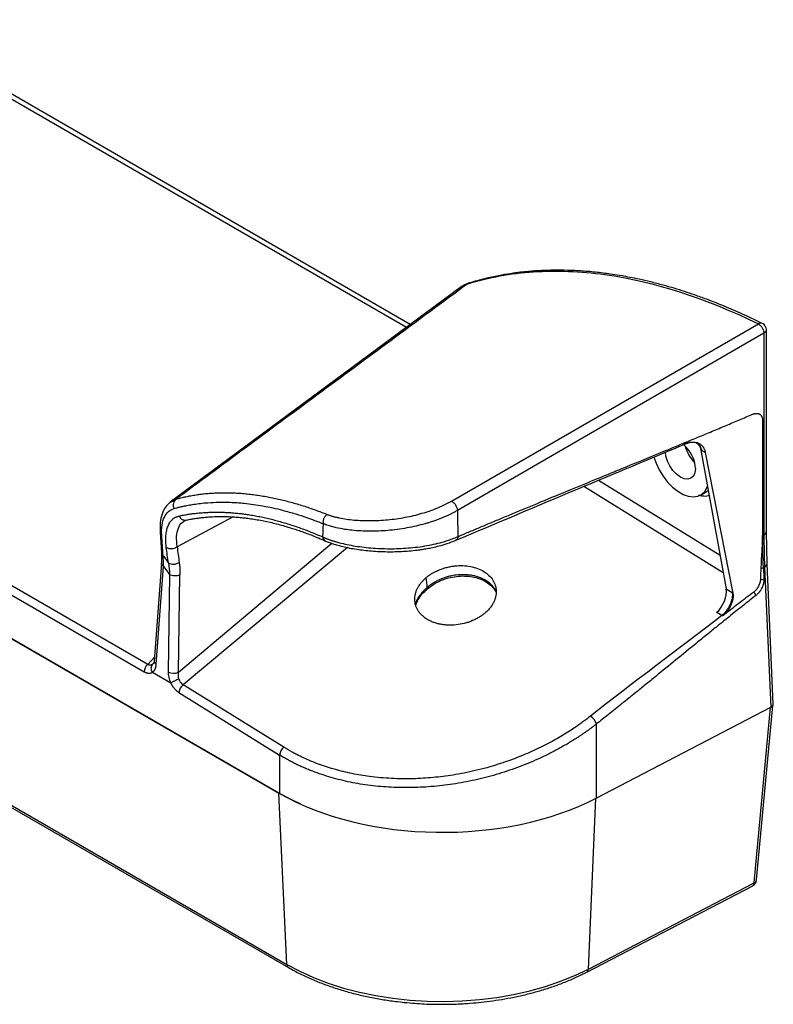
# Model space of a CAD drawing. Header units: millimetres. Extents: x 0 to 1118, y 0 to 848.
# Tile 17 of 17: x 944 to 1081, y 597 to 775. Entities that reach past the tile are written whole.
import ezdxf

# ---------------------------------------------------------------- set-up
doc = ezdxf.new("R2010")
doc.units = ezdxf.units.MM

msp = doc.modelspace()

# ---------------------------------------------------------------- linework, layer by layer
for p, q in [((918.67, 774.5), (1014.41, 719.23)), ((1015.06, 719.71), (919.64, 774.8)), ((832.25, 726.87), (991.42, 634.98)), ((991.32, 635.03), (832.33, 726.81)), ((1024.05, 726.36), (971.66, 687.63)), ((1024.07, 726.34), (1025.46, 727.08)), ((967.59, 658.3), (858.03, 721.55)), ((857.39, 720.21), (966.95, 656.96)), ((1022.52, 687.8), (1078.01, 719.82)), ((1079.02, 718.15), (1023.59, 686.1)), ((1079.02, 718.15), (1079.02, 681.67)), ((1079.46, 682.24), (1079.46, 718.73)), ((1078.79, 702.27), (1078.79, 681.56)), ((1067.83, 696.89), (1067.63, 697)), ((1067.63, 697), (1072.19, 671.92)), ((1068.4, 696.61), (1073.41, 671.19)), ((834.04, 695.3), (993.04, 603.51)), ((1071.67, 674.81), (1046.44, 690.45)), ((1049.11, 691.56), (1071.08, 678.03)), ((1067.58, 688.9), (1068.67, 689.53)), ((971.63, 687.58), (971.68, 687.6)), ((971.68, 687.6), (972.72, 688.17)), ((983.02, 684.95), (972.91, 679.53)), ((974.05, 684.14), (974.49, 684.36)), ((969.82, 682.2), (970.06, 678.44)), ((1078.79, 681.56), (1079.02, 681.67)), ((1079.59, 676.47), (1079.46, 682.24)), ((973.16, 656.88), (1000.86, 680.18)), ((970.06, 678.43), (970.05, 676.6)), ((1003.7, 679.43), (973.98, 654.61)), ((970.05, 676.6), (968.75, 658.89)), ((1080.71, 651.13), (1079.59, 676.47)), ((969.13, 658.31), (970.44, 676.01)), ((971.54, 674.49), (971.28, 656.91)), ((973.16, 656.88), (973.41, 674.46)), ((1079.15, 675.9), (1078.92, 675.78)), ((1078.92, 675.78), (1079.01, 673.73)), ((1079.15, 675.9), (1080.27, 650.54)), ((1018.14, 672.17), (1018.18, 671.94)), ((1072.19, 671.92), (1073.28, 671.26)), ((1071.42, 667.11), (1070.48, 667.68)), ((968.8, 659.62), (967.59, 658.3)), ((968.62, 658.49), (968.47, 658.31)), ((968.44, 656.87), (971.74, 654.97)), ((973.22, 653.21), (991.43, 641.91)), ((992.19, 643.32), (973.98, 654.61)), ((1048.68, 634.12), (1080.27, 650.54)), ((1077.25, 618.83), (1080.21, 650.5)), ((1077.69, 619.33), (1080.63, 650.84)), ((1048.71, 647.5), (1048.68, 634.12)), ((928.82, 640.98), (992.76, 604.07)), ((991.43, 641.91), (991.42, 634.98)), ((992.76, 604.07), (991.32, 635.03)), ((1047.27, 603.24), (1048.64, 634.09)), ((1077.69, 619.35), (1077.69, 619.33)), ((1047, 602.69), (1077.01, 618.29)), ((1047.27, 603.24), (1077.25, 618.83))]:
    msp.add_line(p, q)
at = {"flags": 128}
for points in [[(1025.77, 727.22), (1025.65, 727.19), (1025.46, 727.08)], [(1059.12, 695.75), (1059.51, 694.65), (1060.09, 693.43), (1060.79, 692.28), (1061.61, 691.23), (1062.5, 690.31), (1063.44, 689.57), (1064.4, 689.01), (1065.34, 688.67), (1066.23, 688.56), (1067.04, 688.67), (1067.75, 689.01), (1068.33, 689.56), (1068.75, 690.3), (1068.82, 690.47)], [(1066.63, 693.69), (1066.54, 692.93), (1066.27, 692.33), (1065.83, 691.93), (1065.27, 691.76), (1064.62, 691.83), (1063.92, 692.12), (1063.22, 692.64), (1062.56, 693.33), (1062, 694.15), (1061.57, 695.04), (1061.3, 695.95), (1061.21, 696.64)], [(1068.67, 689.53), (1068.83, 689.63), (1068.95, 689.72)], [(995.25, 633.03), (993.64, 633.79), (991.32, 635.03)], [(992.76, 604.07), (995.09, 602.83), (997.58, 601.7), (1000.21, 600.69), (1002.98, 599.81), (1005.86, 599.05), (1008.84, 598.43), (1011.9, 597.95), (1015.01, 597.61), (1018.15, 597.42), (1021.32, 597.37), (1024.48, 597.47), (1027.61, 597.71), (1030.7, 598.1), (1033.73, 598.63), (1036.68, 599.3), (1039.53, 600.1), (1042.25, 601.03), (1044.84, 602.08), (1047.27, 603.24)]]:
    msp.add_lwpolyline(points, dxfattribs=at)
for centre, radius, start, end in [((1078.66, 718.8), 1.22, 120.0118, 122.5737), ((1078.45, 719.28), 0.694, 67.5933, 124.5891), ((1060.71, 693.42), 5.93, 2.6095, 50.8621), ((1070.95, 699.31), 6.36, 194.6032, 225.3915), ((970.53, 682.27), 0.714, 185.661, 234.7506), ((1078.77, 682.32), 0.688, 290.6773, 354.0704), ((970.78, 678.51), 0.719, 185.9545, 234.7094), ((971.86, 681.09), 1.88, 241.0629, 303.9679), ((972.23, 678.27), 1.87, 241.0995, 304.4054), ((1078.92, 676.53), 0.673, 289.9269, 354.8685), ((1078.46, 676.73), 1.06, 270.0985, 296.0779), ((1078.54, 674.73), 1.11, 262.3376, 295.6114), ((969.06, 656.78), 2.12, 134.1444, 175.1338), ((972.25, 658.92), 2.23, 244.3915, 294.0484), ((975.38, 652.95), 2.17, 129.981, 173.1312), ((1046.03, 646.61), 2.83, 18.3092, 55.219), ((993.59, 641.65), 2.17, 129.981, 173.1312), ((1077.03, 619.45), 0.665, 289.02, 349.2085), ((993.4, 604.04), 0.636, 177.387, 236.451), ((1046.67, 603.2), 0.605, 301.8646, 4.2938)]:
    msp.add_arc(centre, radius, start, end)
for centre, major_axis, ratio, start_param, end_param in [((1078.82, 668.32), (-0.01, 10.39), 0.047726, 0.783858, 1.033724), ((1069.96, 670.02), (1.58, 2.94), 0.55635, 4.137527, 5.674708), ((1079.38, 651.11), (1.33, 0), 0.577287, 5.446874, 6.309433), ((1020.84, 652.06), (41.67, 0), 0.57879, 3.928154, 5.443991)]:
    msp.add_ellipse(centre, major_axis=major_axis, ratio=ratio, start_param=start_param, end_param=end_param)
for points, knots in [([(1025.46, 727.08), (1029.23, 728.24), (1033.21, 728.96), (1041.51, 729.52), (1045.83, 729.35), (1059.16, 727.5), (1068.53, 724.49), (1078.01, 719.82)], [0, 0, 0, 0, 0.25, 0.25, 0.5, 0.5, 1, 1, 1, 1]), ([(1078.71, 719.92), (1077.4, 720.55), (1074.96, 721.72), (1071.61, 723.14), (1068.85, 724.22), (1066.61, 725.02), (1064.65, 725.68), (1062.75, 726.27), (1060.7, 726.86), (1058.59, 727.4), (1056.59, 727.86), (1054.87, 728.22), (1053.25, 728.51), (1051.29, 728.83), (1048.88, 729.15), (1046.18, 729.39), (1043.56, 729.52), (1041.11, 729.54), (1039.14, 729.48), (1037.6, 729.39), (1036.34, 729.29), (1034.88, 729.14), (1033.07, 728.89), (1030.92, 728.52), (1028.42, 727.99), (1026.69, 727.49), (1025.77, 727.22)], [0, 0, 0, 0, 0.069244, 0.128289, 0.177129, 0.21576, 0.248044, 0.281893, 0.317543, 0.358729, 0.396267, 0.426918, 0.453188, 0.485232, 0.535514, 0.587516, 0.637602, 0.685516, 0.730131, 0.753666, 0.776682, 0.805677, 0.842505, 0.887168, 0.939666, 1, 1, 1, 1]), ([(1025.46, 727.08), (1020.84, 723.67), (1011.75, 716.95), (998.34, 707.06), (985.39, 697.5), (976.89, 691.25), (972.72, 688.17)], [0, 0, 0, 0, 0.2628692, 0.5171589, 0.7628695, 1, 1, 1, 1]), ([(1025.61, 727.17), (1025.33, 727.06), (1024.79, 726.87), (1024.32, 726.55), (1024.1, 726.39)], [0, 0, 0, 0, 0.525132, 1, 1, 1, 1]), ([(1078.01, 719.82), (1078.02, 719.81), (1078.05, 719.8), (1078.11, 719.76), (1078.22, 719.68), (1078.36, 719.55), (1078.54, 719.35), (1078.69, 719.14), (1078.82, 718.88), (1078.91, 718.68), (1078.96, 718.5), (1079, 718.34), (1079.01, 718.22), (1079.02, 718.15)], [0, 0, 0, 0, 0.030574, 0.061429, 0.123816, 0.250099, 0.3543, 0.499982, 0.610361, 0.749885, 0.803928, 0.887316, 1, 1, 1, 1]), ([(1079.44, 718.73), (1079.45, 718.76), (1079.48, 718.96), (1079.35, 719.31), (1079.09, 719.7), (1078.83, 719.85), (1078.71, 719.91)], [0, 0, 0, 0, 0.062667, 0.403856, 0.726329, 1, 1, 1, 1]), ([(1079.45, 718.73), (1079.45, 718.72), (1079.47, 718.66), (1079.42, 718.54), (1079.32, 718.35), (1079.13, 718.23), (1079.02, 718.15)], [0, 0, 0, 0, 0.0362217, 0.2875048, 0.5318464, 1, 1, 1, 1]), ([(1064.38, 698.23), (1065.28, 698.6), (1067.04, 699.33), (1069.64, 700.41), (1072.16, 701.46), (1074.6, 702.49), (1076.2, 703.17), (1076.98, 703.5)], [0, 0, 0, 0, 0.2129418, 0.419412, 0.6194112, 0.8129402, 1, 1, 1, 1]), ([(1076.98, 703.5), (1077.02, 703.51), (1077.09, 703.54), (1077.19, 703.58), (1077.29, 703.6), (1077.39, 703.63), (1077.48, 703.64), (1077.58, 703.65), (1077.7, 703.65), (1077.84, 703.64), (1077.99, 703.61), (1078.14, 703.55), (1078.27, 703.48), (1078.39, 703.38), (1078.5, 703.27), (1078.59, 703.14), (1078.66, 702.99), (1078.72, 702.83), (1078.76, 702.66), (1078.79, 702.47), (1078.79, 702.34), (1078.79, 702.27)], [0, 0, 0, 0, 0.03544, 0.070534, 0.105375, 0.140059, 0.174685, 0.209349, 0.244149, 0.306702, 0.369286, 0.433676, 0.497059, 0.560849, 0.625587, 0.689157, 0.752253, 0.813622, 0.875008, 0.936956, 1, 1, 1, 1]), ([(1023.31, 680.73), (1030.68, 683.83), (1044.57, 689.68), (1058.5, 695.49), (1065.04, 698.22)], [0, 0, 0, 0, 0.530781, 1, 1, 1, 1]), ([(1023.68, 681.38), (1024.33, 681.66), (1025.63, 682.21), (1027.61, 683.04), (1029.65, 683.9), (1031.75, 684.78), (1034.75, 686.03), (1038.87, 687.74), (1043.89, 689.8), (1048.2, 691.57), (1051.62, 692.98), (1055.72, 694.66), (1059.47, 696.2), (1062.82, 697.58), (1063.87, 698.01), (1064.38, 698.23)], [0, 0, 0, 0, 0.047207, 0.095863, 0.145968, 0.197523, 0.250526, 0.367399, 0.50105, 0.620495, 0.685171, 0.753151, 0.922776, 0.961952, 1, 1, 1, 1]), ([(1064.38, 698.23), (1064.41, 698.24), (1064.48, 698.26), (1064.57, 698.29), (1064.68, 698.32), (1064.78, 698.34), (1064.9, 698.36), (1065.02, 698.38), (1065.14, 698.4), (1065.35, 698.41), (1065.58, 698.43), (1066, 698.46), (1066.49, 698.46), (1066.96, 698.36), (1067.27, 698.23), (1067.46, 698.13), (1067.64, 698), (1067.8, 697.86), (1067.94, 697.7), (1068.07, 697.52), (1068.18, 697.32), (1068.27, 697.1), (1068.35, 696.87), (1068.38, 696.7), (1068.4, 696.61)], [0, 0, 0, 0, 0.0164142, 0.0340253, 0.0528673, 0.072968, 0.0943501, 0.1170327, 0.1410317, 0.1663605, 0.2371779, 0.2747501, 0.409204, 0.5289956, 0.5784664, 0.6267994, 0.6742077, 0.720917, 0.7671632, 0.8131897, 0.8592429, 0.9055691, 0.9524101, 1, 1, 1, 1]), ([(1064.98, 698.19), (1064.96, 698.19), (1064.88, 698.17), (1064.61, 698.2), (1064.38, 698.23)], [0, 0, 0, 0, 0.127834, 1, 1, 1, 1]), ([(1064.99, 698.2), (1064.99, 698.2), (1065, 698.19), (1064.98, 698.19), (1064.98, 698.19)], [0, 0, 0, 0, 0.4619788, 1, 1, 1, 1]), ([(1065, 698.2), (1065, 698.2), (1065.26, 698.35), (1065.67, 698.43), (1065.95, 698.44), (1066.02, 698.44)], [0, 0, 0, 0, 0.018005, 0.726945, 1, 1, 1, 1]), ([(1066.78, 698.36), (1066.96, 698.24), (1067.38, 697.96), (1067.54, 697.35), (1067.63, 697)], [0, 0, 0, 0, 0.434993, 1, 1, 1, 1]), ([(1067.83, 696.89), (1067.74, 697.15), (1067.56, 697.74), (1067.18, 698.26), (1066.84, 698.34), (1066.78, 698.36)], [0, 0, 0, 0, 0.402665, 0.896345, 1, 1, 1, 1]), ([(1068.4, 696.61), (1068.37, 696.63), (1068.29, 696.66), (1068.18, 696.71), (1068.06, 696.77), (1067.94, 696.83), (1067.87, 696.87), (1067.83, 696.89)], [0, 0, 0, 0, 0.200033, 0.399843, 0.599635, 0.799619, 1, 1, 1, 1]), ([(972.72, 688.17), (972.87, 688.21), (973.16, 688.29), (973.59, 688.4), (974.04, 688.5), (974.49, 688.6), (974.94, 688.69), (975.4, 688.78), (975.86, 688.86), (976.33, 688.94), (976.8, 689), (977.28, 689.07), (977.76, 689.12), (978.25, 689.17), (978.74, 689.21), (979.24, 689.25), (979.74, 689.28), (980.25, 689.3), (980.76, 689.31), (981.28, 689.32), (981.8, 689.32), (982.33, 689.31), (982.86, 689.3), (983.4, 689.28), (983.94, 689.25), (984.49, 689.21), (985.04, 689.16), (985.79, 689.09), (986.73, 688.98), (987.86, 688.82), (989, 688.63), (990.12, 688.41), (991.25, 688.17), (992.37, 687.9), (993.48, 687.61), (994.59, 687.29), (995.7, 686.95), (996.79, 686.59), (997.88, 686.21), (998.97, 685.81), (999.69, 685.52), (1000.05, 685.38)], [0, 0, 0, 0, 0.01812, 0.036331, 0.05463, 0.07302, 0.091499, 0.110068, 0.128726, 0.147474, 0.166312, 0.185239, 0.204255, 0.223362, 0.242558, 0.261843, 0.281218, 0.300683, 0.320237, 0.33988, 0.359613, 0.379436, 0.399348, 0.419349, 0.43944, 0.45962, 0.47989, 0.500249, 0.541375, 0.582054, 0.622285, 0.662069, 0.701406, 0.740296, 0.778738, 0.816734, 0.854282, 0.891383, 0.928036, 0.964242, 1, 1, 1, 1]), ([(1069.12, 688.8), (1069.06, 688.77), (1068.69, 688.63), (1068.06, 688.64), (1067.46, 688.8), (1067.25, 688.86)], [0, 0, 0, 0, 0.116112, 0.687353, 1, 1, 1, 1]), ([(971.63, 687.58), (971.35, 687.31), (970.73, 686.75), (970.14, 685.48), (969.79, 683.96), (969.81, 682.78), (969.82, 682.2)], [0, 0, 0, 0, 0.225509, 0.482856, 0.741181, 1, 1, 1, 1]), ([(972.72, 688.17), (972.61, 688.1), (972.51, 687.99), (972.34, 687.74), (972.27, 687.58), (972.2, 687.25), (972.19, 687.08), (972.24, 686.75), (972.29, 686.6), (972.35, 686.46)], [0, 0, 0, 0, 0.25, 0.25, 0.5, 0.5, 0.75, 0.75, 1, 1, 1, 1]), ([(972.35, 686.46), (972.49, 686.5), (972.82, 686.59), (973.38, 686.73), (974.09, 686.89), (974.95, 687.07), (975.98, 687.24), (977.17, 687.4), (979.33, 687.61), (981.96, 687.65), (985.29, 687.42), (988.44, 686.98), (991.56, 686.29), (994.2, 685.54), (996.13, 684.91), (997.61, 684.38), (998.61, 684), (999.13, 683.79), (999.31, 683.72)], [0, 0, 0, 0, 0.0176084, 0.0412715, 0.07099, 0.1067641, 0.1485937, 0.1964786, 0.2504193, 0.4062623, 0.4998869, 0.6231198, 0.7493995, 0.831723, 0.8979464, 0.9480679, 0.9820858, 1, 1, 1, 1]), ([(1000.05, 685.38), (1000.11, 685.36), (1000.24, 685.31), (1000.45, 685.24), (1000.66, 685.17), (1000.87, 685.11), (1001.09, 685.04), (1001.31, 684.98), (1001.54, 684.92), (1001.77, 684.87), (1002.01, 684.81), (1002.58, 684.69), (1003.52, 684.53), (1004.89, 684.37), (1006.34, 684.28), (1007.85, 684.26), (1009.4, 684.3), (1010.97, 684.42), (1012.55, 684.6), (1014.13, 684.86), (1015.68, 685.18), (1017.19, 685.58), (1018.65, 686.04), (1019.76, 686.47), (1020.56, 686.81), (1021.07, 687.04), (1021.57, 687.29), (1022.05, 687.54), (1022.36, 687.71), (1022.52, 687.8)], [0, 0, 0, 0, 0.012955, 0.025898, 0.038834, 0.051768, 0.064706, 0.077654, 0.090616, 0.1036, 0.116609, 0.12965, 0.194552, 0.259179, 0.322943, 0.386641, 0.449525, 0.512136, 0.574129, 0.635992, 0.697316, 0.758505, 0.819324, 0.880107, 0.904082, 0.928021, 0.951962, 0.975942, 1, 1, 1, 1]), ([(1022.52, 687.8), (1022.63, 687.75), (1022.76, 687.66), (1023.01, 687.42), (1023.13, 687.27), (1023.35, 686.93), (1023.44, 686.74), (1023.55, 686.39), (1023.58, 686.23), (1023.59, 686.1)], [0, 0, 0, 0, 0.25, 0.25, 0.5, 0.5, 0.75, 0.75, 1, 1, 1, 1]), ([(970.12, 681.68), (970.08, 682.32), (970.1, 682.92), (970.26, 684), (970.4, 684.48), (970.79, 685.3), (971.03, 685.64), (971.63, 686.17), (971.97, 686.36), (972.35, 686.46)], [0, 0, 0, 0, 0.25, 0.25, 0.5, 0.5, 0.75, 0.75, 1, 1, 1, 1]), ([(970.95, 679.44), (970.94, 679.52), (970.92, 679.67), (970.9, 679.9), (970.88, 680.12), (970.86, 680.34), (970.86, 680.56), (970.85, 680.77), (970.85, 680.98), (970.86, 681.18), (970.86, 681.38), (970.9, 681.84), (971, 682.52), (971.24, 683.32), (971.6, 683.99), (971.95, 684.41), (972.24, 684.64), (972.42, 684.77), (972.62, 684.88), (972.82, 684.97), (973.03, 685.05), (973.18, 685.08), (973.25, 685.1)], [0, 0, 0, 0, 0.024998, 0.049963, 0.074907, 0.099842, 0.12478, 0.149733, 0.174712, 0.199729, 0.224795, 0.249921, 0.374868, 0.500136, 0.624933, 0.750296, 0.791745, 0.833211, 0.87473, 0.916342, 0.958085, 1, 1, 1, 1]), ([(973.25, 685.1), (973.39, 685.13), (973.66, 685.19), (974.08, 685.27), (974.5, 685.35), (974.92, 685.42), (975.34, 685.48), (975.76, 685.54), (976.18, 685.59), (976.6, 685.63), (977.02, 685.68), (977.44, 685.71), (977.86, 685.74), (978.29, 685.76), (978.71, 685.78), (979.14, 685.8), (979.56, 685.8), (979.98, 685.81), (980.41, 685.8), (980.84, 685.8), (981.26, 685.78), (981.69, 685.77), (982.11, 685.74), (982.54, 685.72), (982.97, 685.69), (983.39, 685.65), (983.82, 685.61), (984.25, 685.56), (984.67, 685.51), (985.1, 685.46), (985.73, 685.37), (986.56, 685.24), (987.6, 685.05), (988.65, 684.83), (989.7, 684.59), (990.75, 684.32), (991.8, 684.03), (992.85, 683.71), (993.91, 683.37), (994.97, 683.01), (996.03, 682.62), (997.09, 682.22), (998.14, 681.79), (998.85, 681.48), (999.21, 681.33)], [0, 0, 0, 0, 0.018118, 0.036171, 0.054159, 0.072083, 0.089942, 0.107737, 0.125468, 0.143136, 0.16074, 0.178281, 0.195759, 0.213174, 0.230527, 0.247817, 0.265044, 0.282209, 0.299311, 0.316351, 0.333329, 0.350245, 0.367098, 0.38389, 0.40062, 0.417288, 0.433894, 0.450438, 0.466921, 0.483343, 0.499703, 0.53932, 0.578744, 0.617977, 0.65702, 0.695873, 0.734538, 0.773015, 0.811306, 0.849412, 0.887333, 0.925071, 0.962626, 1, 1, 1, 1]), ([(973.25, 685.1), (973.33, 684.96), (973.46, 684.75), (973.72, 684.54), (973.94, 684.42), (974.17, 684.36), (974.39, 684.33), (974.52, 684.38), (974.57, 684.39)], [0, 0, 0, 0, 0.2808043, 0.4315855, 0.5854492, 0.7393129, 0.8900941, 1, 1, 1, 1]), ([(1000.05, 685.38), (1000.03, 685.37), (999.99, 685.35), (999.93, 685.3), (999.86, 685.25), (999.78, 685.18), (999.68, 685.06), (999.55, 684.89), (999.43, 684.69), (999.34, 684.45), (999.29, 684.22), (999.28, 684.01), (999.29, 683.86), (999.3, 683.76), (999.31, 683.72)], [0, 0, 0, 0, 0.035343, 0.076553, 0.123989, 0.173956, 0.249051, 0.374336, 0.49994, 0.60837, 0.750878, 0.850611, 0.933412, 1, 1, 1, 1]), ([(1023.59, 686.1), (1023.5, 686.05), (1023.33, 685.96), (1023.07, 685.81), (1022.81, 685.67), (1022.54, 685.54), (1022.27, 685.4), (1021.99, 685.27), (1021.71, 685.14), (1021.42, 685.01), (1021.13, 684.88), (1020.83, 684.76), (1020.54, 684.64), (1020.24, 684.53), (1019.93, 684.41), (1019.63, 684.3), (1019.32, 684.19), (1019.01, 684.09), (1018.69, 683.99), (1018.38, 683.89), (1018.06, 683.79), (1017.31, 683.58), (1016.11, 683.27), (1014.43, 682.93), (1012.72, 682.66), (1011.02, 682.48), (1009.33, 682.37), (1007.68, 682.35), (1006.06, 682.39), (1004.57, 682.51), (1003.09, 682.7), (1002.03, 682.91), (1001.12, 683.13), (1000.55, 683.29), (1000, 683.46), (999.63, 683.6), (999.41, 683.68), (999.31, 683.72)], [0, 0, 0, 0, 0.0122228, 0.0244721, 0.0367446, 0.049037, 0.0613461, 0.0736685, 0.0860008, 0.0983398, 0.110682, 0.123024, 0.1353624, 0.1476938, 0.1600148, 0.1723219, 0.1846118, 0.1968811, 0.2091265, 0.2213447, 0.2335323, 0.2456862, 0.3070116, 0.3688247, 0.4308148, 0.4926713, 0.55424, 0.6173553, 0.678881, 0.7433922, 0.7997137, 0.8709802, 0.8909049, 0.9353298, 0.9603547, 0.9818722, 1, 1, 1, 1]), ([(1023.59, 686.1), (1023.6, 685.3), (1023.63, 683.73), (1023.67, 682.16), (1023.68, 681.38)], [0, 0, 0, 0, 0.506852, 1, 1, 1, 1]), ([(972.91, 679.53), (972.85, 680.18), (972.73, 681.49), (973.08, 682.97), (973.59, 683.89), (974.08, 684.1), (974.22, 684.16)], [0, 0, 0, 0, 0.29407, 0.588363, 0.882813, 1, 1, 1, 1]), ([(974.58, 684.37), (974.89, 684.44), (975.41, 684.54), (976.08, 684.65), (976.56, 684.72), (976.94, 684.77), (977.32, 684.82), (977.74, 684.86), (978.19, 684.9), (979.4, 685), (980.81, 685.04), (982.45, 684.99), (983.51, 684.93), (984.5, 684.84), (985.5, 684.73), (986.91, 684.53), (988.83, 684.19), (991.17, 683.64), (993.06, 683.09), (994.48, 682.63), (995.43, 682.31), (996.39, 681.96), (997.4, 681.57), (998.52, 681.12), (999.32, 680.77), (999.75, 680.59)], [0, 0, 0, 0, 0.041854, 0.072113, 0.090792, 0.105432, 0.122259, 0.14126, 0.160928, 0.18023, 0.297772, 0.339762, 0.384523, 0.427407, 0.459781, 0.50461, 0.595495, 0.684311, 0.773143, 0.808047, 0.842954, 0.877956, 0.913983, 0.953467, 1, 1, 1, 1]), ([(999.31, 683.72), (999.29, 683.32), (999.25, 682.53), (999.22, 681.73), (999.21, 681.33)], [0, 0, 0, 0, 0.505936, 1, 1, 1, 1]), ([(1078.79, 681.56), (1078.76, 681.06), (1078.7, 680.07), (1078.61, 678.55), (1078.53, 677.08), (1078.48, 676.12), (1078.46, 675.68)], [0, 0, 0, 0, 0.253607, 0.504781, 0.773867, 1, 1, 1, 1]), ([(999.21, 681.33), (999.28, 681.3), (999.41, 681.24), (999.62, 681.15), (999.83, 681.06), (1000.04, 680.98), (1000.26, 680.9), (1000.47, 680.82), (1000.69, 680.75), (1000.91, 680.67), (1001.13, 680.6), (1001.34, 680.54), (1001.93, 680.36), (1002.9, 680.11), (1004.36, 679.8), (1005.89, 679.56), (1007.5, 679.37), (1009.15, 679.25), (1010.85, 679.19), (1012.57, 679.2), (1014.28, 679.29), (1016, 679.44), (1017.66, 679.67), (1019.3, 679.99), (1020.49, 680.28), (1021.31, 680.52), (1021.78, 680.67), (1022.25, 680.82), (1022.73, 681), (1023.21, 681.18), (1023.52, 681.32), (1023.68, 681.38)], [0, 0, 0, 0, 0.012564, 0.024968, 0.037205, 0.049269, 0.061152, 0.072848, 0.084351, 0.095654, 0.106752, 0.117638, 0.128308, 0.192839, 0.254053, 0.316427, 0.378051, 0.439494, 0.501275, 0.562276, 0.624676, 0.685509, 0.748869, 0.809394, 0.873987, 0.892914, 0.912733, 0.933401, 0.95487, 0.977088, 1, 1, 1, 1]), ([(999.21, 681.33), (999.25, 681.18), (999.34, 680.9), (999.57, 680.66), (999.73, 680.62), (999.76, 680.61)], [0, 0, 0, 0, 0.450665, 0.87077, 1, 1, 1, 1]), ([(999.75, 680.59), (1000.23, 680.4), (1001.09, 680.06), (1002.85, 679.57), (1004.98, 679.13), (1007.69, 678.79), (1010.54, 678.63), (1013.45, 678.67), (1015.69, 678.86), (1017.22, 679.07), (1018.14, 679.23), (1019.16, 679.43), (1020.39, 679.72), (1021.84, 680.14), (1022.79, 680.52), (1023.31, 680.73)], [0, 0, 0, 0, 0.085098, 0.152396, 0.265667, 0.374886, 0.484011, 0.593146, 0.701789, 0.737093, 0.771766, 0.810705, 0.86163, 0.924722, 1, 1, 1, 1]), ([(1023.68, 681.38), (1023.66, 681.26), (1023.62, 681), (1023.47, 680.78), (1023.34, 680.76), (1023.31, 680.75)], [0, 0, 0, 0, 0.4121, 0.856744, 1, 1, 1, 1]), ([(971.32, 676.63), (971.26, 677.1), (971.13, 678.03), (971.01, 678.97), (970.95, 679.44)], [0, 0, 0, 0, 0.49514, 1, 1, 1, 1]), ([(972.91, 679.53), (972.97, 679.06), (973.09, 678.12), (973.22, 677.19), (973.28, 676.73)], [0, 0, 0, 0, 0.504587, 1, 1, 1, 1]), ([(970.44, 676.01), (970.34, 676.09), (970.14, 676.24), (970.02, 676.46), (970.06, 676.57), (970.07, 676.59)], [0, 0, 0, 0, 0.438843, 0.909812, 1, 1, 1, 1]), ([(970.36, 677.92), (970.52, 677.71), (970.84, 677.28), (971.16, 676.85), (971.32, 676.63)], [0, 0, 0, 0, 0.5015684, 1, 1, 1, 1]), ([(973.28, 676.73), (973.29, 676.65), (973.32, 676.49), (973.34, 676.24), (973.37, 676), (973.38, 675.75), (973.4, 675.5), (973.41, 675.24), (973.41, 674.98), (973.42, 674.72), (973.42, 674.55), (973.41, 674.46)], [0, 0, 0, 0, 0.110885, 0.221735, 0.33259, 0.443489, 0.554471, 0.665574, 0.776838, 0.8883, 1, 1, 1, 1]), ([(973.41, 674.46), (973.3, 674.4), (973.16, 674.35), (972.84, 674.29), (972.66, 674.27), (972.29, 674.27), (972.11, 674.3), (971.79, 674.37), (971.65, 674.43), (971.54, 674.49)], [0, 0, 0, 0, 0.25, 0.25, 0.5, 0.5, 0.75, 0.75, 1, 1, 1, 1]), ([(1017.95, 673.97), (1018, 674.01), (1018.11, 674.1), (1018.27, 674.23), (1018.44, 674.35), (1018.61, 674.47), (1018.78, 674.59), (1018.96, 674.7), (1019.14, 674.81), (1019.32, 674.91), (1019.51, 675.01), (1019.71, 675.11), (1019.9, 675.2), (1020.11, 675.29), (1020.46, 675.44), (1020.98, 675.64), (1021.68, 675.84), (1022.4, 675.99), (1023.36, 676.13), (1024.57, 676.17), (1025.97, 676.02), (1027.26, 675.66), (1028.4, 675.11), (1029.34, 674.4), (1030.05, 673.54), (1030.49, 672.58), (1030.63, 671.72), (1030.6, 671.02), (1030.51, 670.49), (1030.34, 669.96), (1030.14, 669.52), (1029.94, 669.15), (1029.76, 668.86), (1029.55, 668.58), (1029.33, 668.31), (1029.09, 668.05), (1028.83, 667.79), (1028.64, 667.63), (1028.54, 667.55)], [0, 0, 0, 0, 0.009687, 0.019329, 0.028935, 0.038512, 0.04807, 0.057618, 0.067164, 0.076718, 0.086288, 0.095883, 0.105513, 0.115185, 0.124908, 0.156272, 0.187487, 0.218714, 0.249981, 0.312429, 0.374892, 0.43735, 0.499815, 0.562331, 0.624848, 0.68735, 0.749838, 0.781108, 0.812371, 0.843592, 0.874993, 0.893021, 0.910897, 0.92868, 0.946424, 0.964187, 0.982027, 1, 1, 1, 1]), ([(1028.76, 673.43), (1028.72, 673.45), (1028.65, 673.49), (1028.53, 673.55), (1028.4, 673.61), (1028.27, 673.68), (1028.12, 673.75), (1027.96, 673.83), (1027.73, 673.93), (1027.3, 674.09), (1026.68, 674.28), (1025.88, 674.43), (1025.21, 674.49), (1024.65, 674.5), (1023.99, 674.49), (1023.27, 674.43), (1022.45, 674.29), (1021.77, 674.12), (1021.07, 673.89), (1020.44, 673.64), (1019.89, 673.38), (1019.42, 673.11), (1019.01, 672.85), (1018.67, 672.61), (1018.38, 672.38), (1018.22, 672.24), (1018.14, 672.17)], [0, 0, 0, 0, 0.012886, 0.026467, 0.040749, 0.055735, 0.071429, 0.088089, 0.107198, 0.142993, 0.214528, 0.286031, 0.357546, 0.390356, 0.429119, 0.524821, 0.572148, 0.638612, 0.700334, 0.757327, 0.809608, 0.857184, 0.900037, 0.938131, 0.971452, 1, 1, 1, 1]), ([(1018.13, 666.44), (1018.08, 666.47), (1017.98, 666.53), (1017.83, 666.62), (1017.7, 666.72), (1017.56, 666.82), (1017.43, 666.93), (1017.31, 667.04), (1017.09, 667.24), (1016.8, 667.55), (1016.48, 667.99), (1016.22, 668.46), (1015.97, 669.11), (1015.83, 669.97), (1015.93, 670.85), (1016.15, 671.56), (1016.38, 672.07), (1016.68, 672.58), (1016.98, 672.99), (1017.25, 673.3), (1017.47, 673.53), (1017.7, 673.76), (1017.87, 673.9), (1017.95, 673.97)], [0, 0, 0, 0, 0.018013, 0.035963, 0.053865, 0.071732, 0.089579, 0.10742, 0.12527, 0.187693, 0.250226, 0.3128, 0.37543, 0.500338, 0.625124, 0.68759, 0.750096, 0.812532, 0.874878, 0.906051, 0.937244, 0.968535, 1, 1, 1, 1]), ([(1018.18, 671.94), (1018.54, 672.22), (1019.24, 672.79), (1020.53, 673.46), (1021.93, 673.95), (1023.41, 674.23), (1024.89, 674.3), (1026.32, 674.16), (1027.65, 673.79), (1028.82, 673.24), (1029.77, 672.5), (1030.36, 671.84), (1030.54, 671.4), (1030.59, 671.3)], [0, 0, 0, 0, 0.096898, 0.193873, 0.290784, 0.387717, 0.484648, 0.581577, 0.678505, 0.775436, 0.872366, 0.969295, 1, 1, 1, 1]), ([(1030.6, 671.46), (1030.59, 671.49), (1030.54, 671.61), (1030.38, 671.89), (1030.11, 672.28), (1029.71, 672.71), (1029.27, 673.12), (1028.93, 673.33), (1028.76, 673.43)], [0, 0, 0, 0, 0.038201, 0.158223, 0.368728, 0.579389, 0.789919, 1, 1, 1, 1]), ([(1078.39, 673.63), (1078.38, 673.44), (1078.35, 673.24), (1078.23, 672.82), (1078.14, 672.61), (1077.92, 672.2), (1077.8, 672.01), (1077.5, 671.65), (1077.34, 671.5), (1077.17, 671.37)], [0, 0, 0, 0, 0.25, 0.25, 0.5, 0.5, 0.75, 0.75, 1, 1, 1, 1]), ([(1079.01, 673.73), (1079.02, 673.7), (1079.02, 673.62), (1079.02, 673.51), (1079.01, 673.4), (1079, 673.29), (1078.98, 673.17), (1078.96, 673.05), (1078.92, 672.84), (1078.82, 672.52), (1078.65, 672.11), (1078.44, 671.72), (1078.22, 671.42), (1078.03, 671.19), (1077.89, 671.03), (1077.73, 670.89), (1077.63, 670.8), (1077.57, 670.76)], [0, 0, 0, 0, 0.036337, 0.072378, 0.108206, 0.143904, 0.179559, 0.215257, 0.251081, 0.376564, 0.501058, 0.625217, 0.750451, 0.812673, 0.8747, 0.936992, 1, 1, 1, 1]), ([(1016.02, 669.11), (1016.06, 669.26), (1016.14, 669.61), (1016.41, 670.18), (1016.78, 670.77), (1017.11, 671.15), (1017.26, 671.32)], [0, 0, 0, 0, 0.182698, 0.448251, 0.750657, 1, 1, 1, 1]), ([(1016.07, 668.91), (1016.07, 668.92), (1016.12, 669.3), (1016.49, 670.03), (1017.17, 671.05), (1017.85, 671.64), (1018.18, 671.94)], [0, 0, 0, 0, 0.017172, 0.344734, 0.672515, 1, 1, 1, 1]), ([(1017.26, 671.32), (1017.28, 671.34), (1017.32, 671.39), (1017.39, 671.46), (1017.48, 671.56), (1017.58, 671.67), (1017.72, 671.81), (1017.86, 671.94), (1018.02, 672.07), (1018.1, 672.14), (1018.14, 672.17)], [0, 0, 0, 0, 0.06977, 0.152275, 0.247541, 0.410087, 0.496698, 0.747417, 0.873764, 1, 1, 1, 1]), ([(1073.28, 671.26), (1073.29, 671.23), (1073.3, 671.16), (1073.31, 671.04), (1073.32, 670.91), (1073.32, 670.78), (1073.31, 670.65), (1073.3, 670.47), (1073.25, 670.2), (1073.14, 669.73), (1072.93, 669.15), (1072.61, 668.53), (1072.33, 668.11), (1072.08, 667.78), (1071.87, 667.53), (1071.65, 667.31), (1071.5, 667.18), (1071.44, 667.12), (1071.42, 667.11)], [0, 0, 0, 0, 0.027964, 0.058131, 0.090509, 0.125101, 0.153367, 0.187683, 0.250242, 0.341421, 0.500012, 0.624938, 0.749865, 0.791498, 0.874915, 0.942762, 0.984463, 1, 1, 1, 1]), ([(1077.17, 671.37), (1076.71, 671.01), (1075.77, 670.29), (1073.9, 668.85), (1072.49, 667.77), (1071.56, 667.05)], [0, 0, 0, 0, 0.248466, 0.5, 1, 1, 1, 1]), ([(1073.41, 671.19), (1073.44, 671.03), (1073.45, 670.86), (1073.45, 670.52), (1073.44, 670.33), (1073.38, 669.96), (1073.34, 669.78), (1073.22, 669.39), (1073.15, 669.2), (1072.98, 668.82), (1072.88, 668.63), (1072.66, 668.26), (1072.54, 668.09), (1072.29, 667.75), (1072.15, 667.59), (1071.86, 667.3), (1071.71, 667.17), (1071.56, 667.05)], [0, 0, 0, 0, 0.125, 0.125, 0.25, 0.25, 0.375, 0.375, 0.5, 0.5, 0.625, 0.625, 0.75, 0.75, 0.875, 0.875, 1, 1, 1, 1]), ([(1073.28, 671.26), (1073.3, 671.25), (1073.35, 671.22), (1073.39, 671.2), (1073.41, 671.19)], [0, 0, 0, 0, 0.555894, 1, 1, 1, 1]), ([(1077.57, 670.76), (1077.55, 670.84), (1077.5, 670.95), (1077.39, 671.12), (1077.35, 671.18), (1077.26, 671.28), (1077.22, 671.33), (1077.17, 671.37)], [0, 0, 0, 0, 0.5, 0.5, 0.75, 0.75, 1, 1, 1, 1]), ([(1077.57, 670.76), (1077.21, 670.47), (1076.47, 669.89), (1075.35, 668.99), (1074.17, 668.06), (1072.96, 667.09), (1071.7, 666.08), (1070.28, 664.93), (1068.63, 663.6), (1066.2, 661.62), (1063.12, 659.11), (1060.04, 656.6), (1057.61, 654.62), (1055.56, 652.96), (1053.35, 651.18), (1050.97, 649.28), (1049.45, 648.08), (1048.71, 647.5)], [0, 0, 0, 0, 0.03747, 0.076458, 0.116964, 0.158988, 0.20253, 0.247591, 0.307113, 0.373541, 0.500832, 0.628019, 0.694221, 0.753657, 0.841788, 0.923902, 1, 1, 1, 1]), ([(1028.54, 667.55), (1028.49, 667.51), (1028.4, 667.42), (1028.25, 667.31), (1028.09, 667.19), (1027.94, 667.08), (1027.77, 666.97), (1027.61, 666.87), (1027.3, 666.68), (1026.83, 666.42), (1026.19, 666.13), (1025.51, 665.88), (1024.58, 665.61), (1023.37, 665.4), (1022.17, 665.35), (1021.22, 665.42), (1020.54, 665.53), (1019.88, 665.68), (1019.36, 665.85), (1018.96, 666.01), (1018.67, 666.14), (1018.39, 666.28), (1018.21, 666.38), (1018.13, 666.44)], [0, 0, 0, 0, 0.017994, 0.035923, 0.053801, 0.071643, 0.089462, 0.107274, 0.125093, 0.187407, 0.249873, 0.312358, 0.374865, 0.499678, 0.624611, 0.687215, 0.749824, 0.812321, 0.87477, 0.90598, 0.937203, 0.968518, 1, 1, 1, 1]), ([(1071.56, 667.05), (1071.53, 667.06), (1071.49, 667.08), (1071.44, 667.1), (1071.42, 667.11)], [0, 0, 0, 0, 0.46081, 1, 1, 1, 1]), ([(968.75, 658.9), (968.73, 658.79), (968.7, 658.56), (968.66, 658.5), (968.65, 658.47)], [0, 0, 0, 0, 0.499707, 1, 1, 1, 1]), ([(968.76, 658.89), (968.76, 658.87), (968.72, 658.76), (968.83, 658.54), (969.03, 658.38), (969.13, 658.31)], [0, 0, 0, 0, 0.093983, 0.552377, 1, 1, 1, 1]), ([(966.95, 656.96), (966.99, 656.94), (967.05, 656.91), (967.15, 656.86), (967.25, 656.82), (967.34, 656.78), (967.44, 656.75), (967.57, 656.72), (967.81, 656.69), (968.06, 656.71), (968.27, 656.78), (968.38, 656.83), (968.43, 656.87), (968.44, 656.87)], [0, 0, 0, 0, 0.060816, 0.121722, 0.182688, 0.243687, 0.278462, 0.367323, 0.493748, 0.74672, 0.872347, 0.961397, 1, 1, 1, 1]), ([(968.47, 658.31), (968.45, 658.3), (968.41, 658.27), (968.34, 658.24), (968.28, 658.21), (968.22, 658.19), (968.15, 658.17), (968.09, 658.16), (968.01, 658.16), (967.91, 658.17), (967.8, 658.19), (967.69, 658.24), (967.62, 658.28), (967.59, 658.3)], [0, 0, 0, 0, 0.080161, 0.158449, 0.234875, 0.309449, 0.382189, 0.453153, 0.522422, 0.64202, 0.761328, 0.880597, 1, 1, 1, 1]), ([(968.44, 656.87), (968.38, 656.99), (968.33, 657.11), (968.25, 657.38), (968.24, 657.52), (968.24, 657.78), (968.26, 657.91), (968.35, 658.13), (968.4, 658.23), (968.47, 658.31)], [0, 0, 0, 0, 0.25, 0.25, 0.5, 0.5, 0.75, 0.75, 1, 1, 1, 1]), ([(968.44, 656.87), (968.47, 656.89), (968.51, 656.92), (968.58, 656.97), (968.64, 657.03), (968.7, 657.1), (968.76, 657.17), (968.82, 657.25), (968.87, 657.33), (968.92, 657.44), (968.98, 657.57), (969.03, 657.72), (969.08, 657.9), (969.11, 658.09), (969.13, 658.23), (969.13, 658.31)], [0, 0, 0, 0, 0.057618, 0.116203, 0.175752, 0.236249, 0.297665, 0.359957, 0.423124, 0.487195, 0.579223, 0.676548, 0.779145, 0.886993, 1, 1, 1, 1]), ([(971.28, 656.91), (971.28, 656.61), (971.32, 656.28), (971.47, 655.63), (971.59, 655.29), (971.74, 654.97)], [0, 0, 0, 0, 0.5, 0.5, 1, 1, 1, 1]), ([(973.24, 655.67), (973.23, 655.7), (973.21, 655.77), (973.18, 655.89), (973.16, 656.01), (973.14, 656.14), (973.13, 656.28), (973.12, 656.46), (973.13, 656.66), (973.15, 656.81), (973.16, 656.88)], [0, 0, 0, 0, 0.087773, 0.180218, 0.277312, 0.379014, 0.48532, 0.630718, 0.80236, 1, 1, 1, 1]), ([(973.24, 655.67), (973.13, 655.61), (973, 655.55), (972.72, 655.41), (972.58, 655.34), (972.29, 655.21), (972.16, 655.15), (971.92, 655.05), (971.82, 655), (971.74, 654.97)], [0, 0, 0, 0, 0.25, 0.25, 0.5, 0.5, 0.75, 0.75, 1, 1, 1, 1]), ([(971.74, 654.97), (971.76, 654.93), (971.79, 654.86), (971.85, 654.75), (971.91, 654.64), (971.97, 654.53), (972.03, 654.44), (972.11, 654.32), (972.23, 654.15), (972.4, 653.93), (972.6, 653.71), (972.8, 653.52), (972.99, 653.36), (973.13, 653.27), (973.2, 653.22), (973.22, 653.21)], [0, 0, 0, 0, 0.050405, 0.100888, 0.151435, 0.202033, 0.252669, 0.289392, 0.378652, 0.505988, 0.631003, 0.756237, 0.877832, 0.963256, 1, 1, 1, 1]), ([(973.98, 654.61), (973.96, 654.63), (973.92, 654.66), (973.85, 654.71), (973.79, 654.76), (973.73, 654.82), (973.67, 654.88), (973.61, 654.95), (973.54, 655.04), (973.46, 655.16), (973.38, 655.32), (973.31, 655.48), (973.26, 655.6), (973.24, 655.67)], [0, 0, 0, 0, 0.066971, 0.134452, 0.202443, 0.270941, 0.339948, 0.40948, 0.479578, 0.600116, 0.726998, 0.86033, 1, 1, 1, 1]), ([(1080.64, 651.1), (1080.62, 651.02), (1080.59, 650.88), (1080.42, 650.7), (1080.28, 650.62), (1080.21, 650.57)], [0, 0, 0, 0, 0.433912, 0.698108, 1, 1, 1, 1]), ([(1047.64, 648.93), (1047.53, 648.84), (1047.31, 648.67), (1046.97, 648.41), (1046.62, 648.15), (1046.28, 647.89), (1045.78, 647.53), (1045.07, 647.04), (1044.08, 646.37), (1042.52, 645.39), (1040.3, 644.12), (1037.42, 642.69), (1034.28, 641.36), (1030.76, 640.12), (1026.91, 639.06), (1022.96, 638.28), (1019.18, 637.8), (1015.46, 637.58), (1011.6, 637.63), (1007.92, 637.96), (1004.48, 638.53), (1000.89, 639.41), (997.98, 640.42), (995.77, 641.38), (994.7, 641.91), (993.51, 642.53), (992.74, 642.99), (992.19, 643.32)], [0, 0, 0, 0, 0.007551, 0.015096, 0.022635, 0.030169, 0.037697, 0.054768, 0.075065, 0.099649, 0.149467, 0.205141, 0.260415, 0.317606, 0.387538, 0.453838, 0.512485, 0.572111, 0.635601, 0.702742, 0.757447, 0.814025, 0.896245, 0.923389, 0.948008, 0.96329, 1, 1, 1, 1]), ([(1048.71, 647.5), (1048.58, 647.39), (1048.31, 647.19), (1047.91, 646.88), (1047.5, 646.58), (1047.09, 646.29), (1046.68, 646), (1046.28, 645.72), (1045.87, 645.44), (1045.46, 645.17), (1045.05, 644.91), (1044.64, 644.65), (1044.23, 644.4), (1043.82, 644.15), (1043.42, 643.9), (1043.01, 643.67), (1042.6, 643.43), (1041.74, 642.95), (1040.41, 642.24), (1038.59, 641.36), (1036.77, 640.56), (1034.29, 639.57), (1031.13, 638.49), (1027.22, 637.45), (1023.3, 636.69), (1019.36, 636.2), (1015.45, 635.98), (1011.6, 636.04), (1007.84, 636.36), (1004.81, 636.86), (1002.46, 637.39), (1000.73, 637.85), (999.05, 638.37), (997.69, 638.86), (996.63, 639.28), (995.85, 639.61), (995.08, 639.95), (994.32, 640.31), (993.58, 640.69), (992.85, 641.08), (992.13, 641.49), (991.67, 641.77), (991.43, 641.91)], [0, 0, 0, 0, 0.0087413, 0.0174086, 0.0260018, 0.0345209, 0.0429661, 0.0513371, 0.0596342, 0.0678573, 0.0760064, 0.0840816, 0.0920828, 0.1000101, 0.1078635, 0.115643, 0.1233486, 0.1309804, 0.1644021, 0.1970483, 0.228921, 0.2600221, 0.3244982, 0.3868494, 0.4499278, 0.5115676, 0.5735196, 0.634566, 0.6957191, 0.7564677, 0.786854, 0.8172381, 0.8476254, 0.8780215, 0.8931683, 0.9083425, 0.9235447, 0.9387756, 0.954036, 0.9693264, 0.9846475, 1, 1, 1, 1]), ([(1076.97, 618.28), (1077.09, 618.36), (1077.36, 618.52), (1077.61, 618.92), (1077.66, 619.22), (1077.69, 619.35)], [0, 0, 0, 0, 0.324192, 0.698023, 1, 1, 1, 1]), ([(1076.97, 618.27), (1077.05, 618.33), (1077.2, 618.44), (1077.23, 618.7), (1077.25, 618.83)], [0, 0, 0, 0, 0.499182, 1, 1, 1, 1]), ([(993.05, 603.52), (993.41, 603.31), (994.41, 602.73), (996.18, 601.87), (998.34, 600.92), (1000.61, 600.08), (1002.95, 599.33), (1005.36, 598.67), (1007.81, 598.12), (1010.27, 597.68), (1012.68, 597.34), (1014.82, 597.12), (1016.73, 596.98), (1018.64, 596.88), (1019.99, 596.87), (1020.77, 596.86)], [0, 0, 0, 0, 0.049107, 0.136916, 0.224525, 0.311876, 0.398873, 0.485355, 0.571016, 0.65521, 0.736302, 0.813044, 0.867628, 0.924237, 1, 1, 1, 1]), ([(1020.77, 596.86), (1021.76, 596.88), (1023.16, 596.89), (1025.2, 597), (1026.94, 597.14), (1028.99, 597.36), (1031.11, 597.66), (1033.3, 598.04), (1035.51, 598.52), (1037.72, 599.08), (1039.9, 599.73), (1042.03, 600.47), (1044.1, 601.3), (1045.75, 602.05), (1046.68, 602.54), (1046.98, 602.7)], [0, 0, 0, 0, 0.10398, 0.145805, 0.215184, 0.287021, 0.363885, 0.44388, 0.52624, 0.610359, 0.695809, 0.782282, 0.869549, 0.957446, 1, 1, 1, 1])]:
    msp.add_open_spline(points, degree=3, knots=knots)
for points in [[(970.36, 677.92), (970.28, 679.17), (970.19, 680.43), (970.12, 681.68)], [(1078.92, 675.78), (1078.84, 677.73), (1078.79, 679.66), (1078.79, 681.56)], [(1079.02, 681.67), (1079.02, 679.77), (1079.06, 677.85), (1079.15, 675.9)], [(970.44, 676.01), (970.46, 676.68), (970.43, 677.32), (970.36, 677.92)], [(971.32, 676.63), (971.44, 675.95), (971.52, 675.23), (971.54, 674.49)], [(970.44, 676.01), (970.81, 675.5), (971.18, 675), (971.54, 674.49)], [(1018.14, 672.17), (1018.08, 672.77), (1018.01, 673.37), (1017.95, 673.97)], [(1071.42, 667.11), (1063.51, 661.03), (1055.45, 655.07), (1047.64, 648.93)]]:
    msp.add_open_spline(points, degree=3)

doc.saveas('drawing.dxf')
